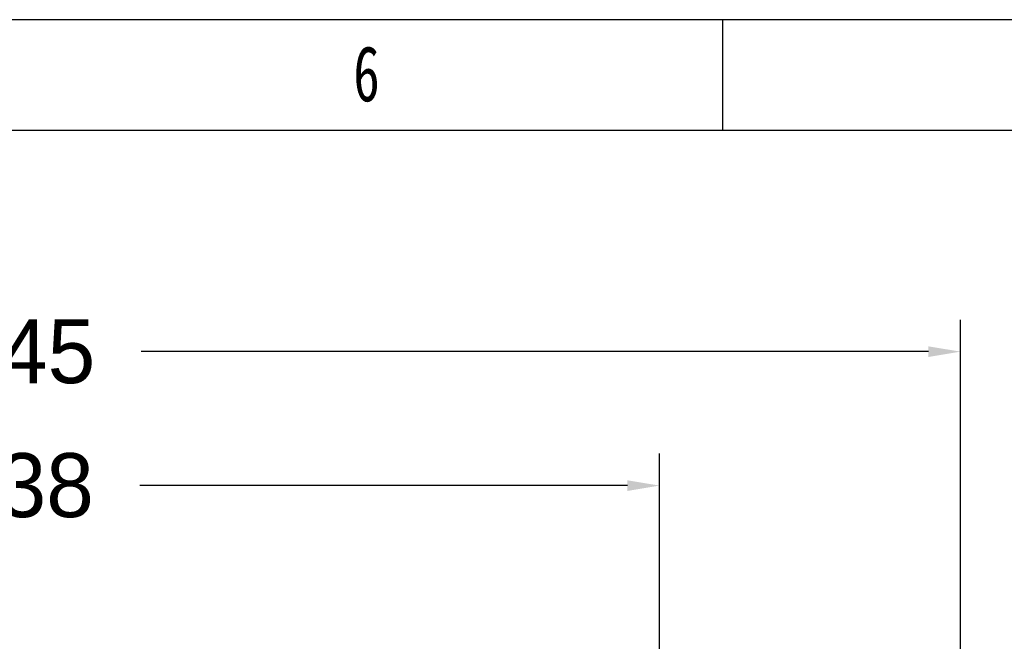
# Model space of a CAD drawing. Header units: millimetres. Extents: x 10704 to 12971, y -780 to 823.
# Tile 38 of 63: x 11418 to 11756, y 609 to 823. Entities that reach past the tile are written whole.
import ezdxf

# ---------------------------------------------------------------- set-up
doc = ezdxf.new("R2010")
doc.units = ezdxf.units.MM
doc.styles.add('样式 1', font='SimSun.ttf', dxfattribs={"width": 0.7, "height": 2.5})
doc.dimstyles.get("Standard").update_dxf_attribs({"dimtxt": 22, "dimasz": 11, "dimexe": 11, "dimexo": 11, "dimgap": 11, "dimtad": 0, "dimtih": 1, "dimtoh": 1, "dimdsep": 46, "dimtxsty": 'Standard', "dimcen": 0.09, "dimadec": 0, "dimazin": 0, "dimtfac": 1, "dimtofl": 0, "dimtmove": 0, "dimatfit": 3, "dimfxl": 1, "dimtolj": 1, "dimtzin": 0, "dimarcsym": 0})

# ---------------------------------------------------------------- blocks, each defined once
blk = doc.blocks.new('图框')
at = {"lineweight": -3}
for p, q in [((2267.32, 1603.15), (0, 1603.15)), ((955.21, 1564.98), (955.21, 1603.15)), ((2229.15, 1564.98), (38.17, 1564.98))]:
    blk.add_line(p, q, dxfattribs=at)
at = {"lineweight": -3, "insert": (828.12, 1594.15), "char_height": 19.0852, "width": 9.306, "attachment_point": 1, "style": '样式 1'}
blk.add_mtext('{\\fSimSun|b0|i0|c134|p2;6}', dxfattribs=at)
blk = doc.blocks.new('*D23')
at = {"color": 0, "lineweight": -2, "transparency": 16777216}
for p, q in [((11199.55, 440.18), (11199.55, 673.8)), ((11637.55, 438.07), (11637.55, 673.8)), ((11210.55, 662.8), (11378.22, 662.8)), ((11626.55, 662.8), (11458.88, 662.8))]:
    blk.add_line(p, q, dxfattribs=at)
at = {"color": 0, "lineweight": 18, "transparency": 16777216}
for points in [[(11210.55, 664.63), (11210.55, 660.96), (11199.55, 662.8)], [(11626.55, 664.63), (11626.55, 660.96), (11637.55, 662.8)]]:
    blk.add_solid(points, dxfattribs=at)
at = {"layer": 'Defpoints', "color": 0, "lineweight": 18, "transparency": 16777216}
for p in [(11637.55, 662.8), (11199.55, 429.18), (11637.55, 427.07)]:
    blk.add_point(p, dxfattribs=at)
at = {"color": 0, "lineweight": 18, "transparency": 16777216, "insert": (11418.55, 662.8), "char_height": 22, "attachment_point": 5}
blk.add_mtext('\\A1;438', dxfattribs=at)
blk = doc.blocks.new('*D24')
at = {"color": 0, "lineweight": -2, "transparency": 16777216}
for p, q in [((11097.05, 535), (11097.05, 719.88)), ((11741.02, 554.18), (11741.02, 719.88)), ((11108.05, 708.88), (11378.7, 708.88)), ((11730.02, 708.88), (11459.37, 708.88))]:
    blk.add_line(p, q, dxfattribs=at)
at = {"color": 0, "lineweight": 18, "transparency": 16777216}
for points in [[(11108.05, 710.71), (11108.05, 707.04), (11097.05, 708.88)], [(11730.02, 710.71), (11730.02, 707.04), (11741.02, 708.88)]]:
    blk.add_solid(points, dxfattribs=at)
at = {"layer": 'Defpoints', "color": 0, "lineweight": 18, "transparency": 16777216}
for p in [(11741.02, 708.88), (11741.02, 543.18), (11097.05, 524)]:
    blk.add_point(p, dxfattribs=at)
at = {"color": 0, "lineweight": 18, "transparency": 16777216, "insert": (11419.04, 708.88), "char_height": 22, "attachment_point": 5}
blk.add_mtext('\\A1;645', dxfattribs=at)

msp = doc.modelspace()

# ---------------------------------------------------------------- block references
msp.add_blockref('图框', (10704.172, -780.073))

# ---------------------------------------------------------------- dimensions: what is measured, and where the dimension line sits
at = {"lineweight": 18}
dim = msp.add_linear_dim(base=(11741.023, 708.877), p1=(11097.051, 523.995), p2=(11741.023, 543.175), text='645', dimstyle='Standard', dxfattribs=at)
dim.commit()
dim.dimension.update_dxf_attribs({"geometry": '*D24', "text_midpoint": (11419.037, 708.877)})
dim = msp.add_linear_dim(base=(11637.551, 662.795), p1=(11199.551, 429.175), p2=(11637.551, 427.07), dimstyle='Standard', dxfattribs=at)
dim.commit()
dim.dimension.update_dxf_attribs({"geometry": '*D23', "text_midpoint": (11418.551, 662.795)})

doc.saveas('drawing.dxf')
